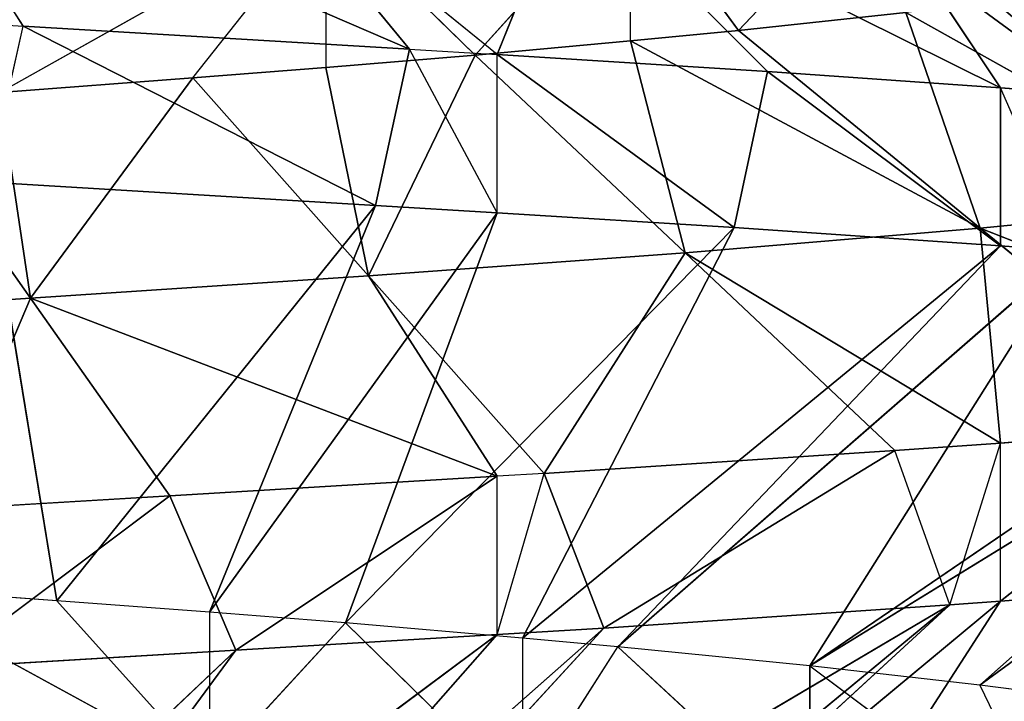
# Model space of a CAD drawing. Extents: x 186 to 416, y 0 to 124.
# Tile 88 of 256: x 246.388 to 246.933, y 36.296 to 36.673. Entities that reach past the tile are written whole.
import ezdxf

# ---------------------------------------------------------------- set-up
doc = ezdxf.new("R2010")
doc.units = 0
doc.header["$LTSCALE"] = 25.4
doc.layers.get('0').update_dxf_attribs({"color": 13, "linetype": 'CONTINUOUS'})

# ---------------------------------------------------------------- blocks, each defined once
blk = doc.blocks.new('PILLS-I-PLAFON-8266-8272_0')
at = {"color": 250}
for p, q in [((61.26693, 52.89204, 87.94676), (61.39375, 52.84078, 87.85168)), ((61.26693, 52.89204, 87.94676), (61.43041, 52.82399, 87.93698)), ((61.26693, 52.89204, 87.94676), (61.43041, 52.82399, 87.93698)), ((61.26693, 52.89204, 87.85926), (61.31664, 52.66774, 87.7423)), ((61.26693, 52.89204, 87.85926), (61.31664, 52.66774, 87.7423)), ((61.39375, 52.84078, 87.85168), (61.26693, 52.89204, 87.85926)), ((61.31664, 52.66774, 87.7423), (61.39375, 52.84078, 87.85168)), ((61.31664, 52.66774, 87.7423), (61.39375, 52.84078, 87.85168)), ((61.43041, 52.82399, 87.93698), (61.39375, 52.84078, 87.85168)), ((61.43041, 52.82399, 87.93698), (61.39375, 52.84078, 87.85168)), ((61.57499, 52.74839, 87.84083), (61.39375, 52.84078, 87.85168)), ((61.57499, 52.74839, 87.84083), (61.39375, 52.84078, 87.85168)), ((61.1925, 52.51475, 88.16142), (61.43041, 52.82399, 87.93698)), ((61.1925, 52.51475, 88.16142), (61.43041, 52.82399, 87.93698)), ((61.26906, 52.48117, 88.15573), (61.43041, 52.82399, 87.93698)), ((61.26906, 52.48117, 88.15573), (61.43041, 52.82399, 87.93698)), ((61.43041, 52.82399, 87.93698), (61.57499, 52.74839, 87.84083)), ((61.43041, 52.82399, 87.93698), (61.57499, 52.74839, 87.84083)), ((61.43041, 52.82399, 87.93698), (61.575, 52.74839, 87.92833)), ((61.43041, 52.82399, 87.93698), (61.575, 52.74839, 87.92833)), ((61.26906, 52.48117, 88.15573), (61.575, 52.74839, 87.92833)), ((61.26906, 52.48117, 88.15573), (61.575, 52.74839, 87.92833)), ((61.31664, 52.66774, 87.7423), (61.57499, 52.74839, 87.84083)), ((61.31664, 52.66774, 87.7423), (61.57499, 52.74839, 87.84083)), ((61.38197, 52.42233, 88.14735), (61.575, 52.74839, 87.92833)), ((61.38197, 52.42233, 88.14735), (61.575, 52.74839, 87.92833)), ((61.50368, 52.57058, 87.72989), (61.57499, 52.74839, 87.84083)), ((61.60092, 52.73316, 87.83926), (61.57499, 52.74839, 87.84083)), ((61.575, 52.74839, 87.92833), (61.57499, 52.74839, 87.84083)), ((61.575, 52.74839, 87.92833), (61.60092, 52.73316, 87.83926)), ((61.575, 52.74839, 87.92833), (61.63389, 52.71299, 87.92474)), ((61.31664, 52.66774, 87.7423), (61.11417, 52.74344, 87.75571)), ((61.31664, 52.66774, 87.7423), (61.11417, 52.74344, 87.75571)), ((61.50368, 52.57058, 87.72989), (61.60092, 52.73316, 87.83926)), ((61.63389, 52.71299, 87.92474), (61.60092, 52.73316, 87.83926)), ((61.79501, 52.60057, 87.82659), (61.60092, 52.73316, 87.83926)), ((61.67891, 52.45086, 87.71722), (61.60092, 52.73316, 87.83926)), ((61.79501, 52.60057, 87.82659), (61.60092, 52.73316, 87.83926)), ((61.67891, 52.45086, 87.71722), (61.60092, 52.73316, 87.83926)), ((61.38197, 52.42233, 88.14735), (61.63389, 52.71299, 87.92474)), ((61.38197, 52.42233, 88.14735), (61.63389, 52.71299, 87.92474)), ((61.43301, 52.39174, 88.14349), (61.63389, 52.71299, 87.92474)), ((61.43301, 52.39174, 88.14349), (61.63389, 52.71299, 87.92474)), ((61.63389, 52.71299, 87.92474), (61.79501, 52.60057, 87.82659)), ((61.63389, 52.71299, 87.92474), (61.79501, 52.60057, 87.82659)), ((61.63389, 52.71299, 87.92474), (61.82531, 52.57658, 87.91194)), ((61.63389, 52.71299, 87.92474), (61.82531, 52.57658, 87.91194)), ((61.31664, 52.66774, 87.7423), (61.23952, 52.4947, 87.63293)), ((61.31664, 52.66774, 87.7423), (61.23952, 52.4947, 87.63293)), ((61.29955, 52.46642, 87.62846), (61.31664, 52.66774, 87.7423)), ((61.29955, 52.46642, 87.62846), (61.31664, 52.66774, 87.7423)), ((61.40644, 52.40799, 87.62051), (61.31664, 52.66774, 87.7423)), ((61.31664, 52.66774, 87.7423), (61.50368, 52.57058, 87.72989)), ((61.40644, 52.40799, 87.62051), (61.31664, 52.66774, 87.7423)), ((61.31664, 52.66774, 87.7423), (61.50368, 52.57058, 87.72989)), ((61.79501, 52.60057, 87.82659), (61.67891, 52.45086, 87.71722)), ((61.79501, 52.60057, 87.82659), (61.67891, 52.45086, 87.71722)), ((61.82531, 52.57658, 87.91194), (61.79501, 52.60057, 87.82659)), ((61.85344, 52.55342, 87.8224), (61.79501, 52.60057, 87.82659)), ((61.43301, 52.39174, 88.14349), (61.82531, 52.57658, 87.91194)), ((61.43301, 52.39174, 88.14349), (61.82531, 52.57658, 87.91194)), ((61.55716, 52.30553, 88.13333), (61.82531, 52.57658, 87.91194)), ((61.55716, 52.30553, 88.13333), (61.82531, 52.57658, 87.91194)), ((61.58723, 52.28184, 88.13069), (61.82531, 52.57658, 87.91194)), ((61.58723, 52.28184, 88.13069), (61.82531, 52.57658, 87.91194)), ((61.82531, 52.57658, 87.91194), (61.85344, 52.55342, 87.8224)), ((61.82531, 52.57658, 87.91194), (61.85343, 52.55343, 87.9099)), ((61.50368, 52.57058, 87.72989), (61.40644, 52.40799, 87.62051)), ((61.50368, 52.57058, 87.72989), (61.40644, 52.40799, 87.62051)), ((61.48012, 52.3611, 87.61476), (61.50368, 52.57058, 87.72989)), ((61.48012, 52.3611, 87.61476), (61.50368, 52.57058, 87.72989)), ((61.56282, 52.30116, 87.60784), (61.50368, 52.57058, 87.72989)), ((61.50368, 52.57058, 87.72989), (61.67891, 52.45086, 87.71722)), ((61.56282, 52.30116, 87.60784), (61.50368, 52.57058, 87.72989)), ((61.50368, 52.57058, 87.72989), (61.67891, 52.45086, 87.71722)), ((61.58723, 52.28184, 88.13069), (61.85343, 52.55343, 87.9099)), ((61.58723, 52.28184, 88.13069), (61.85343, 52.55343, 87.9099)), ((61.85344, 52.55342, 87.8224), (61.67891, 52.45086, 87.71722)), ((61.85344, 52.55342, 87.8224), (61.67891, 52.45086, 87.71722)), ((61.7192, 52.16226, 88.1181), (61.85343, 52.55343, 87.9099)), ((61.7192, 52.16226, 88.1181), (61.85343, 52.55343, 87.9099)), ((61.85344, 52.55342, 87.8224), (61.84212, 52.30732, 87.70357)), ((61.85344, 52.55342, 87.8224), (61.84212, 52.30732, 87.70357)), ((61.85343, 52.55343, 87.9099), (61.85344, 52.55342, 87.8224)), ((61.85343, 52.55343, 87.9099), (62.00268, 52.41426, 87.89822)), ((61.85343, 52.55343, 87.9099), (61.97578, 52.44157, 87.81294)), ((61.85343, 52.55343, 87.9099), (62.00268, 52.41426, 87.89822)), ((61.97578, 52.44157, 87.81294), (61.85344, 52.55342, 87.8224)), ((61.29955, 52.46642, 87.62846), (61.48012, 52.3611, 87.52727)), ((61.29955, 52.46642, 87.62846), (61.40644, 52.40799, 87.62051)), ((61.56282, 52.30116, 87.60784), (61.67891, 52.45086, 87.71722)), ((61.56282, 52.30116, 87.60784), (61.67891, 52.45086, 87.71722)), ((61.67891, 52.45086, 87.71722), (61.64877, 52.22946, 87.60004)), ((61.67891, 52.45086, 87.71722), (61.64877, 52.22946, 87.60004)), ((61.84212, 52.30732, 87.70357), (61.67891, 52.45086, 87.71722)), ((61.84212, 52.30732, 87.70357), (61.67891, 52.45086, 87.71722)), ((61.97578, 52.44157, 87.81294), (61.84212, 52.30732, 87.70357)), ((61.97578, 52.44157, 87.81294), (61.84212, 52.30732, 87.70357)), ((61.40644, 52.40799, 87.62051), (61.48012, 52.3611, 87.52727)), ((61.40644, 52.40799, 87.62051), (61.48012, 52.3611, 87.61476)), ((61.48012, 52.3611, 87.52727), (61.48012, 52.3611, 87.61476)), ((61.48012, 52.3611, 87.52727), (61.56282, 52.30116, 87.60784)), ((61.48012, 52.3611, 87.61476), (61.56282, 52.30116, 87.60784)), ((62.09379, 52.31307, 87.80276), (61.84212, 52.30732, 87.70357)), ((62.09379, 52.31307, 87.80276), (61.84212, 52.30732, 87.70357)), ((61.84212, 52.30732, 87.70357), (61.64877, 52.22946, 87.60004)), ((61.84212, 52.30732, 87.70357), (61.64877, 52.22946, 87.60004)), ((61.70846, 52.17306, 87.59419), (61.84212, 52.30732, 87.70357)), ((61.70846, 52.17306, 87.59419), (61.84212, 52.30732, 87.70357)), ((61.84212, 52.30732, 87.70357), (61.80104, 52.0725, 87.58429)), ((61.84212, 52.30732, 87.70357), (61.80104, 52.0725, 87.58429)), ((61.84212, 52.30732, 87.70357), (61.98862, 52.1419, 87.68922)), ((61.84212, 52.30732, 87.70357), (61.98862, 52.1419, 87.68922)), ((61.64877, 52.22946, 87.51254), (61.56282, 52.30116, 87.60784)), ((61.56282, 52.30116, 87.60784), (61.64877, 52.22946, 87.60004)), ((61.64877, 52.22946, 87.60004), (61.64877, 52.22946, 87.51254)), ((61.70846, 52.17306, 87.59419), (61.64877, 52.22946, 87.51254)), ((61.64877, 52.22946, 87.60004), (61.70846, 52.17306, 87.59419)), ((61.70846, 52.17306, 87.59419), (61.80104, 52.0725, 87.49679)), ((61.70846, 52.17306, 87.59419), (61.80104, 52.0725, 87.58429)), ((61.98862, 52.1419, 87.68922), (61.80104, 52.0725, 87.58429)), ((61.98862, 52.1419, 87.68922), (61.80104, 52.0725, 87.58429)), ((61.8392, 52.02544, 87.57985), (61.98862, 52.1419, 87.68922)), ((61.8392, 52.02544, 87.57985), (61.98862, 52.1419, 87.68922)), ((61.90016, 50.17761, 87.96363), (61.84205, 50.0975, 87.95632)), ((61.74785, 49.98687, 87.94571), (61.88682, 50.15826, 88.04939)), ((61.84205, 50.0975, 87.95632), (61.88682, 50.15826, 88.04939)), ((61.84205, 50.0975, 87.95632), (61.74785, 49.98687, 87.94571)), ((61.84205, 50.0975, 87.95632), (62.14158, 49.86548, 87.73757)), ((61.84205, 50.0975, 87.95632), (62.14158, 49.86548, 87.73757)), ((61.84205, 50.0975, 87.95632), (62.09379, 49.80621, 87.73307)), ((61.84205, 50.0975, 87.95632), (62.09379, 49.80621, 87.73307)), ((61.74785, 49.98687, 87.94571), (61.64162, 49.88345, 87.93511)), ((61.74785, 49.98687, 88.03321), (61.64162, 49.88345, 87.93511)), ((61.74785, 49.98687, 87.94571), (62.09379, 49.80621, 87.73307)), ((61.74785, 49.98687, 87.94571), (62.09379, 49.80621, 87.73307)), ((61.74785, 49.98687, 87.94571), (62.06368, 49.77118, 87.73035)), ((61.74785, 49.98687, 87.94571), (62.06368, 49.77118, 87.73035)), ((61.74785, 49.98687, 87.94571), (61.89281, 49.5998, 87.71636)), ((61.74785, 49.98687, 87.94571), (61.89281, 49.5998, 87.71636)), ((61.74785, 49.98687, 87.94571), (61.74785, 49.98687, 88.03321)), ((61.64162, 49.88345, 87.93511), (61.58895, 49.83883, 87.93029)), ((61.58895, 49.83883, 88.01779), (61.64162, 49.88345, 87.93511)), ((61.64162, 49.88345, 87.93511), (61.89281, 49.5998, 87.71636)), ((61.64162, 49.88345, 87.93511), (61.89281, 49.5998, 87.71636)), ((61.64162, 49.88345, 87.93511), (61.85343, 49.56585, 87.71342)), ((61.64162, 49.88345, 87.93511), (61.85343, 49.56585, 87.71342)), ((61.58895, 49.83883, 87.93029), (61.49109, 49.76567, 87.92195)), ((61.58895, 49.83883, 88.01779), (61.49109, 49.76567, 87.92195)), ((61.58895, 49.83883, 87.93029), (61.58895, 49.83883, 88.01779)), ((61.58895, 49.83883, 87.93029), (61.85343, 49.56585, 87.71342)), ((61.58895, 49.83883, 87.93029), (61.85343, 49.56585, 87.71342)), ((61.58895, 49.83883, 87.93029), (61.70598, 49.45362, 87.7032)), ((61.58895, 49.83883, 87.93029), (61.70598, 49.45362, 87.7032)), ((61.49109, 49.76567, 87.92195), (61.41579, 49.71693, 87.91602)), ((61.41579, 49.71693, 88.00352), (61.49109, 49.76567, 87.92195)), ((61.49109, 49.76567, 87.92195), (61.70598, 49.45362, 87.7032)), ((61.49109, 49.76567, 87.92195), (61.70598, 49.45362, 87.7032)), ((61.49109, 49.76567, 87.92195), (61.57499, 49.37089, 87.695)), ((61.49109, 49.76567, 87.92195), (61.57499, 49.37089, 87.695)), ((61.85344, 49.56586, 87.62593), (61.78345, 49.75618, 87.52087)), ((61.85344, 49.56586, 87.62593), (61.78345, 49.75618, 87.52087)), ((61.41579, 49.71693, 88.00352), (61.22965, 49.62022, 87.90217)), ((61.33132, 49.66911, 87.90972), (61.41579, 49.71693, 88.00352)), ((61.41579, 49.71693, 87.91602), (61.33132, 49.66911, 87.90972)), ((61.41579, 49.71693, 87.91602), (61.41579, 49.71693, 88.00352)), ((61.41579, 49.71693, 87.91602), (61.57499, 49.37089, 87.695)), ((61.41579, 49.71693, 87.91602), (61.57499, 49.37089, 87.695)), ((61.41579, 49.71693, 87.91602), (61.50769, 49.33378, 87.69097)), ((61.41579, 49.71693, 87.91602), (61.50769, 49.33378, 87.69097)), ((61.33132, 49.66911, 87.90972), (61.22965, 49.62022, 87.90217)), ((61.33132, 49.66911, 87.90972), (61.29323, 49.23703, 87.67814)), ((61.33132, 49.66911, 87.90972), (61.29323, 49.23703, 87.67814)), ((61.33132, 49.66911, 87.90972), (61.50769, 49.33378, 87.69097)), ((61.33132, 49.66911, 87.90972), (61.50769, 49.33378, 87.69097)), ((61.575, 49.37089, 87.6075), (61.61524, 49.62129, 87.50755)), ((61.575, 49.37089, 87.6075), (61.61524, 49.62129, 87.50755)), ((61.85344, 49.56586, 87.62593), (61.61524, 49.62129, 87.50755)), ((61.72448, 49.46652, 87.61692), (61.61524, 49.62129, 87.50755)), ((61.85344, 49.56586, 87.62593), (61.61524, 49.62129, 87.50755)), ((61.72448, 49.46652, 87.61692), (61.61524, 49.62129, 87.50755)), ((61.85344, 49.56586, 87.62593), (61.9108, 49.61593, 87.63024)), ((61.89281, 49.5998, 87.71636), (61.85343, 49.56585, 87.71342)), ((61.89281, 49.5998, 87.71636), (61.85344, 49.56586, 87.62593)), ((61.85343, 49.56585, 87.71342), (61.70598, 49.45362, 87.7032)), ((61.85343, 49.56585, 87.71342), (61.70598, 49.45362, 87.7032)), ((61.72448, 49.46652, 87.61692), (61.85344, 49.56586, 87.62593)), ((61.72448, 49.46652, 87.61692), (61.85344, 49.56586, 87.62593)), ((61.85343, 49.56585, 87.71342), (61.72448, 49.46652, 87.61692)), ((61.85343, 49.56585, 87.71342), (61.72448, 49.46652, 87.61692)), ((61.85343, 49.56585, 87.71342), (61.85344, 49.56586, 87.62593)), ((61.575, 49.37089, 87.6075), (61.43644, 49.51047, 87.49522)), ((61.52644, 49.34377, 87.60459), (61.43644, 49.51047, 87.49522)), ((61.575, 49.37089, 87.6075), (61.72448, 49.46652, 87.61692)), ((61.575, 49.37089, 87.6075), (61.72448, 49.46652, 87.61692)), ((61.70598, 49.45362, 87.7032), (61.72448, 49.46652, 87.61692)), ((61.70598, 49.45362, 87.7032), (61.72448, 49.46652, 87.61692)), ((61.70598, 49.45362, 87.7032), (61.57499, 49.37089, 87.695)), ((61.70598, 49.45362, 87.7032), (61.57499, 49.37089, 87.695)), ((61.70598, 49.45362, 87.7032), (61.575, 49.37089, 87.6075)), ((61.70598, 49.45362, 87.7032), (61.575, 49.37089, 87.6075)), ((61.52644, 49.34377, 87.60459), (61.24337, 49.42085, 87.48242)), ((61.24337, 49.42085, 87.48242), (61.3126, 49.24451, 87.5918)), ((61.52644, 49.34377, 87.60459), (61.24337, 49.42085, 87.48242)), ((61.57499, 49.37089, 87.695), (61.50769, 49.33378, 87.69097)), ((61.57499, 49.37089, 87.695), (61.52644, 49.34377, 87.60459)), ((61.52644, 49.34377, 87.60459), (61.575, 49.37089, 87.6075)), ((61.57499, 49.37089, 87.695), (61.575, 49.37089, 87.6075)), ((61.3126, 49.24451, 87.5918), (61.52644, 49.34377, 87.60459)), ((61.3126, 49.24451, 87.5918), (61.52644, 49.34377, 87.60459)), ((61.50769, 49.33378, 87.69097), (61.52644, 49.34377, 87.60459)), ((61.50769, 49.33378, 87.69097), (61.29323, 49.23703, 87.67814)), ((61.50769, 49.33378, 87.69097), (61.29323, 49.23703, 87.67814)), ((61.50769, 49.33378, 87.69097), (61.3126, 49.24451, 87.5918)), ((61.50769, 49.33378, 87.69097), (61.3126, 49.24451, 87.5918)), ((61.26693, 49.22724, 87.58907), (61.3126, 49.24451, 87.5918)), ((61.29323, 49.23703, 87.67814), (61.3126, 49.24451, 87.5918))]:
    blk.add_line(p, q, dxfattribs=at)
mesh = blk.add_polyface(dxfattribs=at)
corners = [(61.31664, 52.66774, 87.7423), (61.11417, 52.74344, 87.75571), (61.26693, 52.89204, 87.85926)]
mesh.append_faces([[corners[k] for k in face] for face in [(0, 1, 2)]], dxfattribs={"color": 250})
mesh = blk.add_polyface(dxfattribs=at)
corners = [(61.43041, 52.82399, 87.93698), (61.26693, 52.89204, 87.94676), (61.1925, 52.51475, 88.16142)]
mesh.append_faces([[corners[k] for k in face] for face in [(0, 1, 2)]], dxfattribs={"color": 250})
mesh = blk.add_polyface(dxfattribs=at)
corners = [(61.26693, 52.89204, 87.94676), (61.43041, 52.82399, 87.93698), (61.39375, 52.84078, 87.85168)]
mesh.append_faces([[corners[k] for k in face] for face in [(0, 1, 2)]], dxfattribs={"color": 250})
mesh = blk.add_polyface(dxfattribs=at)
corners = [(61.39375, 52.84078, 87.85168), (61.31664, 52.66774, 87.7423), (61.26693, 52.89204, 87.85926)]
mesh.append_faces([[corners[k] for k in face] for face in [(0, 1, 2)]], dxfattribs={"color": 250})
mesh = blk.add_polyface(dxfattribs=at)
corners = [(61.57499, 52.74839, 87.84083), (61.31664, 52.66774, 87.7423), (61.39375, 52.84078, 87.85168)]
mesh.append_faces([[corners[k] for k in face] for face in [(0, 1, 2)]], dxfattribs={"color": 250})
mesh = blk.add_polyface(dxfattribs=at)
corners = [(61.43041, 52.82399, 87.93698), (61.57499, 52.74839, 87.84083), (61.39375, 52.84078, 87.85168)]
mesh.append_faces([[corners[k] for k in face] for face in [(0, 1, 2)]], dxfattribs={"color": 250})
mesh = blk.add_polyface(dxfattribs=at)
corners = [(61.43041, 52.82399, 87.93698), (61.1925, 52.51475, 88.16142), (61.26906, 52.48117, 88.15573)]
mesh.append_faces([[corners[k] for k in face] for face in [(0, 1, 2)]], dxfattribs={"color": 250})
mesh = blk.add_polyface(dxfattribs=at)
corners = [(61.575, 52.74839, 87.92833), (61.43041, 52.82399, 87.93698), (61.26906, 52.48117, 88.15573)]
mesh.append_faces([[corners[k] for k in face] for face in [(0, 1, 2)]], dxfattribs={"color": 250})
mesh = blk.add_polyface(dxfattribs=at)
corners = [(61.43041, 52.82399, 87.93698), (61.575, 52.74839, 87.92833), (61.57499, 52.74839, 87.84083)]
mesh.append_faces([[corners[k] for k in face] for face in [(0, 1, 2)]], dxfattribs={"color": 250})
mesh = blk.add_polyface(dxfattribs=at)
corners = [(61.575, 52.74839, 87.92833), (61.26906, 52.48117, 88.15573), (61.38197, 52.42233, 88.14735)]
mesh.append_faces([[corners[k] for k in face] for face in [(0, 1, 2)]], dxfattribs={"color": 250})
mesh = blk.add_polyface(dxfattribs=at)
corners = [(61.57499, 52.74839, 87.84083), (61.50368, 52.57058, 87.72989), (61.31664, 52.66774, 87.7423)]
mesh.append_faces([[corners[k] for k in face] for face in [(0, 1, 2)]], dxfattribs={"color": 250})
mesh = blk.add_polyface(dxfattribs=at)
corners = [(61.63389, 52.71299, 87.92474), (61.575, 52.74839, 87.92833), (61.38197, 52.42233, 88.14735)]
mesh.append_faces([[corners[k] for k in face] for face in [(0, 1, 2)]], dxfattribs={"color": 250})
mesh = blk.add_polyface(dxfattribs=at)
corners = [(61.31664, 52.66774, 87.7423), (61.23952, 52.4947, 87.63293), (61.11417, 52.74344, 87.75571)]
mesh.append_faces([[corners[k] for k in face] for face in [(0, 1, 2)]], dxfattribs={"color": 250})
mesh = blk.add_polyface(dxfattribs=at)
corners = [(61.67891, 52.45086, 87.71722), (61.50368, 52.57058, 87.72989), (61.60092, 52.73316, 87.83926)]
mesh.append_faces([[corners[k] for k in face] for face in [(0, 1, 2)]], dxfattribs={"color": 250})
mesh = blk.add_polyface(dxfattribs=at)
corners = [(61.63389, 52.71299, 87.92474), (61.79501, 52.60057, 87.82659), (61.60092, 52.73316, 87.83926)]
mesh.append_faces([[corners[k] for k in face] for face in [(0, 1, 2)]], dxfattribs={"color": 250})
mesh = blk.add_polyface(dxfattribs=at)
corners = [(61.79501, 52.60057, 87.82659), (61.67891, 52.45086, 87.71722), (61.60092, 52.73316, 87.83926)]
mesh.append_faces([[corners[k] for k in face] for face in [(0, 1, 2)]], dxfattribs={"color": 250})
mesh = blk.add_polyface(dxfattribs=at)
corners = [(61.63389, 52.71299, 87.92474), (61.38197, 52.42233, 88.14735), (61.43301, 52.39174, 88.14349)]
mesh.append_faces([[corners[k] for k in face] for face in [(0, 1, 2)]], dxfattribs={"color": 250})
mesh = blk.add_polyface(dxfattribs=at)
corners = [(61.82531, 52.57658, 87.91194), (61.63389, 52.71299, 87.92474), (61.43301, 52.39174, 88.14349)]
mesh.append_faces([[corners[k] for k in face] for face in [(0, 1, 2)]], dxfattribs={"color": 250})
mesh = blk.add_polyface(dxfattribs=at)
corners = [(61.63389, 52.71299, 87.92474), (61.82531, 52.57658, 87.91194), (61.79501, 52.60057, 87.82659)]
mesh.append_faces([[corners[k] for k in face] for face in [(0, 1, 2)]], dxfattribs={"color": 250})
mesh = blk.add_polyface(dxfattribs=at)
corners = [(61.31664, 52.66774, 87.7423), (61.29955, 52.46642, 87.62846), (61.23952, 52.4947, 87.63293)]
mesh.append_faces([[corners[k] for k in face] for face in [(0, 1, 2)]], dxfattribs={"color": 250})
mesh = blk.add_polyface(dxfattribs=at)
corners = [(61.40644, 52.40799, 87.62051), (61.29955, 52.46642, 87.62846), (61.31664, 52.66774, 87.7423)]
mesh.append_faces([[corners[k] for k in face] for face in [(0, 1, 2)]], dxfattribs={"color": 250})
mesh = blk.add_polyface(dxfattribs=at)
corners = [(61.50368, 52.57058, 87.72989), (61.40644, 52.40799, 87.62051), (61.31664, 52.66774, 87.7423)]
mesh.append_faces([[corners[k] for k in face] for face in [(0, 1, 2)]], dxfattribs={"color": 250})
mesh = blk.add_polyface(dxfattribs=at)
corners = [(61.85344, 52.55342, 87.8224), (61.67891, 52.45086, 87.71722), (61.79501, 52.60057, 87.82659)]
mesh.append_faces([[corners[k] for k in face] for face in [(0, 1, 2)]], dxfattribs={"color": 250})
mesh = blk.add_polyface(dxfattribs=at)
corners = [(61.82531, 52.57658, 87.91194), (61.43301, 52.39174, 88.14349), (61.55716, 52.30553, 88.13333)]
mesh.append_faces([[corners[k] for k in face] for face in [(0, 1, 2)]], dxfattribs={"color": 250})
mesh = blk.add_polyface(dxfattribs=at)
corners = [(61.82531, 52.57658, 87.91194), (61.55716, 52.30553, 88.13333), (61.58723, 52.28184, 88.13069)]
mesh.append_faces([[corners[k] for k in face] for face in [(0, 1, 2)]], dxfattribs={"color": 250})
mesh = blk.add_polyface(dxfattribs=at)
corners = [(61.85343, 52.55343, 87.9099), (61.82531, 52.57658, 87.91194), (61.58723, 52.28184, 88.13069)]
mesh.append_faces([[corners[k] for k in face] for face in [(0, 1, 2)]], dxfattribs={"color": 250})
mesh = blk.add_polyface(dxfattribs=at)
corners = [(61.50368, 52.57058, 87.72989), (61.48012, 52.3611, 87.61476), (61.40644, 52.40799, 87.62051)]
mesh.append_faces([[corners[k] for k in face] for face in [(0, 1, 2)]], dxfattribs={"color": 250})
mesh = blk.add_polyface(dxfattribs=at)
corners = [(61.56282, 52.30116, 87.60784), (61.48012, 52.3611, 87.61476), (61.50368, 52.57058, 87.72989)]
mesh.append_faces([[corners[k] for k in face] for face in [(0, 1, 2)]], dxfattribs={"color": 250})
mesh = blk.add_polyface(dxfattribs=at)
corners = [(61.67891, 52.45086, 87.71722), (61.56282, 52.30116, 87.60784), (61.50368, 52.57058, 87.72989)]
mesh.append_faces([[corners[k] for k in face] for face in [(0, 1, 2)]], dxfattribs={"color": 250})
mesh = blk.add_polyface(dxfattribs=at)
corners = [(61.85343, 52.55343, 87.9099), (61.58723, 52.28184, 88.13069), (61.7192, 52.16226, 88.1181)]
mesh.append_faces([[corners[k] for k in face] for face in [(0, 1, 2)]], dxfattribs={"color": 250})
mesh = blk.add_polyface(dxfattribs=at)
corners = [(61.85344, 52.55342, 87.8224), (61.84212, 52.30732, 87.70357), (61.67891, 52.45086, 87.71722)]
mesh.append_faces([[corners[k] for k in face] for face in [(0, 1, 2)]], dxfattribs={"color": 250})
mesh = blk.add_polyface(dxfattribs=at)
corners = [(62.00268, 52.41426, 87.89822), (61.85343, 52.55343, 87.9099), (61.7192, 52.16226, 88.1181)]
mesh.append_faces([[corners[k] for k in face] for face in [(0, 1, 2)]], dxfattribs={"color": 250})
mesh = blk.add_polyface(dxfattribs=at)
corners = [(61.97578, 52.44157, 87.81294), (61.84212, 52.30732, 87.70357), (61.85344, 52.55342, 87.8224)]
mesh.append_faces([[corners[k] for k in face] for face in [(0, 1, 2)]], dxfattribs={"color": 250})
mesh = blk.add_polyface(dxfattribs=at)
corners = [(61.85343, 52.55343, 87.9099), (62.00268, 52.41426, 87.89822), (61.97578, 52.44157, 87.81294)]
mesh.append_faces([[corners[k] for k in face] for face in [(0, 1, 2)]], dxfattribs={"color": 250})
mesh = blk.add_polyface(dxfattribs=at)
corners = [(61.29955, 52.46642, 87.62846), (61.48012, 52.3611, 87.52727), (61.29955, 52.46642, 87.54097)]
mesh.append_faces([[corners[k] for k in face] for face in [(0, 1, 2)]], dxfattribs={"color": 250})
mesh = blk.add_polyface(dxfattribs=at)
corners = [(61.67891, 52.45086, 87.71722), (61.64877, 52.22946, 87.60004), (61.56282, 52.30116, 87.60784)]
mesh.append_faces([[corners[k] for k in face] for face in [(0, 1, 2)]], dxfattribs={"color": 250})
mesh = blk.add_polyface(dxfattribs=at)
corners = [(61.84212, 52.30732, 87.70357), (61.64877, 52.22946, 87.60004), (61.67891, 52.45086, 87.71722)]
mesh.append_faces([[corners[k] for k in face] for face in [(0, 1, 2)]], dxfattribs={"color": 250})
mesh = blk.add_polyface(dxfattribs=at)
corners = [(62.09379, 52.31307, 87.80276), (61.84212, 52.30732, 87.70357), (61.97578, 52.44157, 87.81294)]
mesh.append_faces([[corners[k] for k in face] for face in [(0, 1, 2)]], dxfattribs={"color": 250})
mesh = blk.add_polyface(dxfattribs=at)
corners = [(62.0845, 52.32407, 87.89111), (62.00268, 52.41426, 87.89822), (61.7192, 52.16226, 88.1181)]
mesh.append_faces([[corners[k] for k in face] for face in [(0, 1, 2)]], dxfattribs={"color": 250})
mesh = blk.add_polyface(dxfattribs=at)
corners = [(61.56282, 52.30116, 87.60784), (61.64877, 52.22946, 87.51254), (61.48012, 52.3611, 87.52727)]
mesh.append_faces([[corners[k] for k in face] for face in [(0, 1, 2)]], dxfattribs={"color": 250})
mesh = blk.add_polyface(dxfattribs=at)
corners = [(62.0845, 52.32407, 87.89111), (61.7192, 52.16226, 88.1181), (61.79605, 52.07839, 88.10986)]
mesh.append_faces([[corners[k] for k in face] for face in [(0, 1, 2)]], dxfattribs={"color": 250})
mesh = blk.add_polyface(dxfattribs=at)
corners = [(62.0845, 52.32407, 87.89111), (61.79605, 52.07839, 88.10986), (61.85765, 52.0013, 88.10261)]
mesh.append_faces([[corners[k] for k in face] for face in [(0, 1, 2)]], dxfattribs={"color": 250})
mesh = blk.add_polyface(dxfattribs=at)
corners = [(62.09379, 52.31307, 87.80276), (61.98862, 52.1419, 87.68922), (61.84212, 52.30732, 87.70357)]
mesh.append_faces([[corners[k] for k in face] for face in [(0, 1, 2)]], dxfattribs={"color": 250})
mesh = blk.add_polyface(dxfattribs=at)
corners = [(61.84212, 52.30732, 87.70357), (61.70846, 52.17306, 87.59419), (61.64877, 52.22946, 87.60004)]
mesh.append_faces([[corners[k] for k in face] for face in [(0, 1, 2)]], dxfattribs={"color": 250})
mesh = blk.add_polyface(dxfattribs=at)
corners = [(61.84212, 52.30732, 87.70357), (61.80104, 52.0725, 87.58429), (61.70846, 52.17306, 87.59419)]
mesh.append_faces([[corners[k] for k in face] for face in [(0, 1, 2)]], dxfattribs={"color": 250})
mesh = blk.add_polyface(dxfattribs=at)
corners = [(61.98862, 52.1419, 87.68922), (61.80104, 52.0725, 87.58429), (61.84212, 52.30732, 87.70357)]
mesh.append_faces([[corners[k] for k in face] for face in [(0, 1, 2)]], dxfattribs={"color": 250})
mesh = blk.add_polyface(dxfattribs=at)
corners = [(61.64877, 52.22946, 87.51254), (61.70846, 52.17306, 87.59419), (61.80104, 52.0725, 87.49679)]
mesh.append_faces([[corners[k] for k in face] for face in [(0, 1, 2)]], dxfattribs={"color": 250})
mesh = blk.add_polyface(dxfattribs=at)
corners = [(61.98862, 52.1419, 87.68922), (61.8392, 52.02544, 87.57985), (61.80104, 52.0725, 87.58429)]
mesh.append_faces([[corners[k] for k in face] for face in [(0, 1, 2)]], dxfattribs={"color": 250})
mesh = blk.add_polyface(dxfattribs=at)
corners = [(61.98862, 52.1419, 87.68922), (61.9315, 51.89361, 87.56794), (61.8392, 52.02544, 87.57985)]
mesh.append_faces([[corners[k] for k in face] for face in [(0, 1, 2)]], dxfattribs={"color": 250})
mesh = blk.add_polyface(dxfattribs=at)
corners = [(62.14158, 49.86548, 87.73757), (61.90016, 50.17761, 87.96363), (61.84205, 50.0975, 87.95632)]
mesh.append_faces([[corners[k] for k in face] for face in [(0, 1, 2)]], dxfattribs={"color": 250})
mesh = blk.add_polyface(dxfattribs=at)
corners = [(61.88682, 50.15826, 88.04939), (61.74785, 49.98687, 88.03321), (61.74785, 49.98687, 87.94571)]
mesh.append_faces([[corners[k] for k in face] for face in [(0, 1, 2)]], dxfattribs={"color": 250})
mesh = blk.add_polyface(dxfattribs=at)
corners = [(62.09379, 49.80621, 87.73307), (61.84205, 50.0975, 87.95632), (61.74785, 49.98687, 87.94571)]
mesh.append_faces([[corners[k] for k in face] for face in [(0, 1, 2)]], dxfattribs={"color": 250})
mesh = blk.add_polyface(dxfattribs=at)
corners = [(62.14158, 49.86548, 87.73757), (61.84205, 50.0975, 87.95632), (62.09379, 49.80621, 87.73307)]
mesh.append_faces([[corners[k] for k in face] for face in [(0, 1, 2)]], dxfattribs={"color": 250})
mesh = blk.add_polyface(dxfattribs=at)
corners = [(61.74785, 49.98687, 88.03321), (61.58895, 49.83883, 88.01779), (61.64162, 49.88345, 87.93511)]
mesh.append_faces([[corners[k] for k in face] for face in [(0, 1, 2)]], dxfattribs={"color": 250})
mesh = blk.add_polyface(dxfattribs=at)
corners = [(61.89281, 49.5998, 87.71636), (61.74785, 49.98687, 87.94571), (61.64162, 49.88345, 87.93511)]
mesh.append_faces([[corners[k] for k in face] for face in [(0, 1, 2)]], dxfattribs={"color": 250})
mesh = blk.add_polyface(dxfattribs=at)
corners = [(62.09379, 49.80621, 87.73307), (61.74785, 49.98687, 87.94571), (62.06368, 49.77118, 87.73035)]
mesh.append_faces([[corners[k] for k in face] for face in [(0, 1, 2)]], dxfattribs={"color": 250})
mesh = blk.add_polyface(dxfattribs=at)
corners = [(62.06368, 49.77118, 87.73035), (61.74785, 49.98687, 87.94571), (61.89281, 49.5998, 87.71636)]
mesh.append_faces([[corners[k] for k in face] for face in [(0, 1, 2)]], dxfattribs={"color": 250})
mesh = blk.add_polyface(dxfattribs=at)
corners = [(62.09378, 49.8062, 87.64557), (61.78345, 49.75618, 87.52087), (61.93665, 49.91382, 87.53499)]
mesh.append_faces([[corners[k] for k in face] for face in [(0, 1, 2)]], dxfattribs={"color": 250})
mesh = blk.add_polyface(dxfattribs=at)
corners = [(61.85343, 49.56585, 87.71342), (61.64162, 49.88345, 87.93511), (61.58895, 49.83883, 87.93029)]
mesh.append_faces([[corners[k] for k in face] for face in [(0, 1, 2)]], dxfattribs={"color": 250})
mesh = blk.add_polyface(dxfattribs=at)
corners = [(61.89281, 49.5998, 87.71636), (61.64162, 49.88345, 87.93511), (61.85343, 49.56585, 87.71342)]
mesh.append_faces([[corners[k] for k in face] for face in [(0, 1, 2)]], dxfattribs={"color": 250})
mesh = blk.add_polyface(dxfattribs=at)
corners = [(61.58895, 49.83883, 88.01779), (61.41579, 49.71693, 88.00352), (61.49109, 49.76567, 87.92195)]
mesh.append_faces([[corners[k] for k in face] for face in [(0, 1, 2)]], dxfattribs={"color": 250})
mesh = blk.add_polyface(dxfattribs=at)
corners = [(61.70598, 49.45362, 87.7032), (61.58895, 49.83883, 87.93029), (61.49109, 49.76567, 87.92195)]
mesh.append_faces([[corners[k] for k in face] for face in [(0, 1, 2)]], dxfattribs={"color": 250})
mesh = blk.add_polyface(dxfattribs=at)
corners = [(61.85343, 49.56585, 87.71342), (61.58895, 49.83883, 87.93029), (61.70598, 49.45362, 87.7032)]
mesh.append_faces([[corners[k] for k in face] for face in [(0, 1, 2)]], dxfattribs={"color": 250})
mesh = blk.add_polyface(dxfattribs=at)
corners = [(62.09378, 49.8062, 87.64557), (61.9108, 49.61593, 87.63024), (61.78345, 49.75618, 87.52087)]
mesh.append_faces([[corners[k] for k in face] for face in [(0, 1, 2)]], dxfattribs={"color": 250})
mesh = blk.add_polyface(dxfattribs=at)
corners = [(61.57499, 49.37089, 87.695), (61.49109, 49.76567, 87.92195), (61.41579, 49.71693, 87.91602)]
mesh.append_faces([[corners[k] for k in face] for face in [(0, 1, 2)]], dxfattribs={"color": 250})
mesh = blk.add_polyface(dxfattribs=at)
corners = [(61.70598, 49.45362, 87.7032), (61.49109, 49.76567, 87.92195), (61.57499, 49.37089, 87.695)]
mesh.append_faces([[corners[k] for k in face] for face in [(0, 1, 2)]], dxfattribs={"color": 250})
mesh = blk.add_polyface(dxfattribs=at)
corners = [(61.85344, 49.56586, 87.62593), (61.61524, 49.62129, 87.50755), (61.78345, 49.75618, 87.52087)]
mesh.append_faces([[corners[k] for k in face] for face in [(0, 1, 2)]], dxfattribs={"color": 250})
mesh = blk.add_polyface(dxfattribs=at)
corners = [(61.9108, 49.61593, 87.63024), (61.85344, 49.56586, 87.62593), (61.78345, 49.75618, 87.52087)]
mesh.append_faces([[corners[k] for k in face] for face in [(0, 1, 2)]], dxfattribs={"color": 250})
mesh = blk.add_polyface(dxfattribs=at)
corners = [(61.41579, 49.71693, 88.00352), (61.22965, 49.62022, 87.98967), (61.22965, 49.62022, 87.90217)]
mesh.append_faces([[corners[k] for k in face] for face in [(0, 1, 2)]], dxfattribs={"color": 250})
mesh = blk.add_polyface(dxfattribs=at)
corners = [(61.50769, 49.33378, 87.69097), (61.41579, 49.71693, 87.91602), (61.33132, 49.66911, 87.90972)]
mesh.append_faces([[corners[k] for k in face] for face in [(0, 1, 2)]], dxfattribs={"color": 250})
mesh = blk.add_polyface(dxfattribs=at)
corners = [(61.57499, 49.37089, 87.695), (61.41579, 49.71693, 87.91602), (61.50769, 49.33378, 87.69097)]
mesh.append_faces([[corners[k] for k in face] for face in [(0, 1, 2)]], dxfattribs={"color": 250})
mesh = blk.add_polyface(dxfattribs=at)
corners = [(61.33132, 49.66911, 87.90972), (61.22965, 49.62022, 87.90217), (61.29323, 49.23703, 87.67814)]
mesh.append_faces([[corners[k] for k in face] for face in [(0, 1, 2)]], dxfattribs={"color": 250})
mesh = blk.add_polyface(dxfattribs=at)
corners = [(61.50769, 49.33378, 87.69097), (61.33132, 49.66911, 87.90972), (61.29323, 49.23703, 87.67814)]
mesh.append_faces([[corners[k] for k in face] for face in [(0, 1, 2)]], dxfattribs={"color": 250})
mesh = blk.add_polyface(dxfattribs=at)
corners = [(61.61524, 49.62129, 87.50755), (61.575, 49.37089, 87.6075), (61.43644, 49.51047, 87.49522)]
mesh.append_faces([[corners[k] for k in face] for face in [(0, 1, 2)]], dxfattribs={"color": 250})
mesh = blk.add_polyface(dxfattribs=at)
corners = [(61.72448, 49.46652, 87.61692), (61.575, 49.37089, 87.6075), (61.61524, 49.62129, 87.50755)]
mesh.append_faces([[corners[k] for k in face] for face in [(0, 1, 2)]], dxfattribs={"color": 250})
mesh = blk.add_polyface(dxfattribs=at)
corners = [(61.85344, 49.56586, 87.62593), (61.72448, 49.46652, 87.61692), (61.61524, 49.62129, 87.50755)]
mesh.append_faces([[corners[k] for k in face] for face in [(0, 1, 2)]], dxfattribs={"color": 250})
mesh = blk.add_polyface(dxfattribs=at)
corners = [(61.85343, 49.56585, 87.71342), (61.70598, 49.45362, 87.7032), (61.72448, 49.46652, 87.61692)]
mesh.append_faces([[corners[k] for k in face] for face in [(0, 1, 2)]], dxfattribs={"color": 250})
mesh = blk.add_polyface(dxfattribs=at)
corners = [(61.85343, 49.56585, 87.71342), (61.72448, 49.46652, 87.61692), (61.85344, 49.56586, 87.62593)]
mesh.append_faces([[corners[k] for k in face] for face in [(0, 1, 2)]], dxfattribs={"color": 250})
mesh = blk.add_polyface(dxfattribs=at)
corners = [(61.52644, 49.34377, 87.60459), (61.24337, 49.42085, 87.48242), (61.43644, 49.51047, 87.49522)]
mesh.append_faces([[corners[k] for k in face] for face in [(0, 1, 2)]], dxfattribs={"color": 250})
mesh = blk.add_polyface(dxfattribs=at)
corners = [(61.70598, 49.45362, 87.7032), (61.575, 49.37089, 87.6075), (61.72448, 49.46652, 87.61692)]
mesh.append_faces([[corners[k] for k in face] for face in [(0, 1, 2)]], dxfattribs={"color": 250})
mesh = blk.add_polyface(dxfattribs=at)
corners = [(61.70598, 49.45362, 87.7032), (61.57499, 49.37089, 87.695), (61.575, 49.37089, 87.6075)]
mesh.append_faces([[corners[k] for k in face] for face in [(0, 1, 2)]], dxfattribs={"color": 250})
mesh = blk.add_polyface(dxfattribs=at)
corners = [(61.52644, 49.34377, 87.60459), (61.3126, 49.24451, 87.5918), (61.24337, 49.42085, 87.48242)]
mesh.append_faces([[corners[k] for k in face] for face in [(0, 1, 2)]], dxfattribs={"color": 250})
mesh = blk.add_polyface(dxfattribs=at)
corners = [(61.50769, 49.33378, 87.69097), (61.3126, 49.24451, 87.5918), (61.52644, 49.34377, 87.60459)]
mesh.append_faces([[corners[k] for k in face] for face in [(0, 1, 2)]], dxfattribs={"color": 250})
mesh = blk.add_polyface(dxfattribs=at)
corners = [(61.50769, 49.33378, 87.69097), (61.29323, 49.23703, 87.67814), (61.3126, 49.24451, 87.5918)]
mesh.append_faces([[corners[k] for k in face] for face in [(0, 1, 2)]], dxfattribs={"color": 250})
mesh = blk.add_polyface(dxfattribs=at)
corners = [(77.6, 30.05964, 90.26167), (43.6, 30.05964, 0.26166), (43.6, 30.05964, 90.26167)]
mesh.append_faces([[corners[k] for k in face] for face in [(0, 1, 2)]], dxfattribs={"color": 250})
mesh = blk.add_polyface(dxfattribs=at)
corners = [(77.6, 30.05964, 90.26167), (77.6, 30.05964, 0.26166), (43.6, 30.05964, 0.26166)]
mesh.append_faces([[corners[k] for k in face] for face in [(0, 1, 2)]], dxfattribs={"color": 250})
mesh = blk.add_polyface(dxfattribs=at)
corners = [(40.6, 27.05964, 90.26167), (80.6, 27.05964, 0.26166), (80.6, 27.05964, 90.26167)]
mesh.append_faces([[corners[k] for k in face] for face in [(0, 1, 2)]], dxfattribs={"color": 250})
mesh = blk.add_polyface(dxfattribs=at)
corners = [(40.6, 27.05964, 90.26167), (40.6, 27.05964, 0.26166), (80.6, 27.05964, 0.26166)]
mesh.append_faces([[corners[k] for k in face] for face in [(0, 1, 2)]], dxfattribs={"color": 250})

msp = doc.modelspace()

# ---------------------------------------------------------------- block references
at = {"color": 0, "extrusion": (0, -1, -3.88578e-16)}
msp.add_blockref('PILLS-I-PLAFON-8266-8272_0', (185.07765, 1965.15091, -124.26167), dxfattribs=at)

doc.saveas('drawing.dxf')
